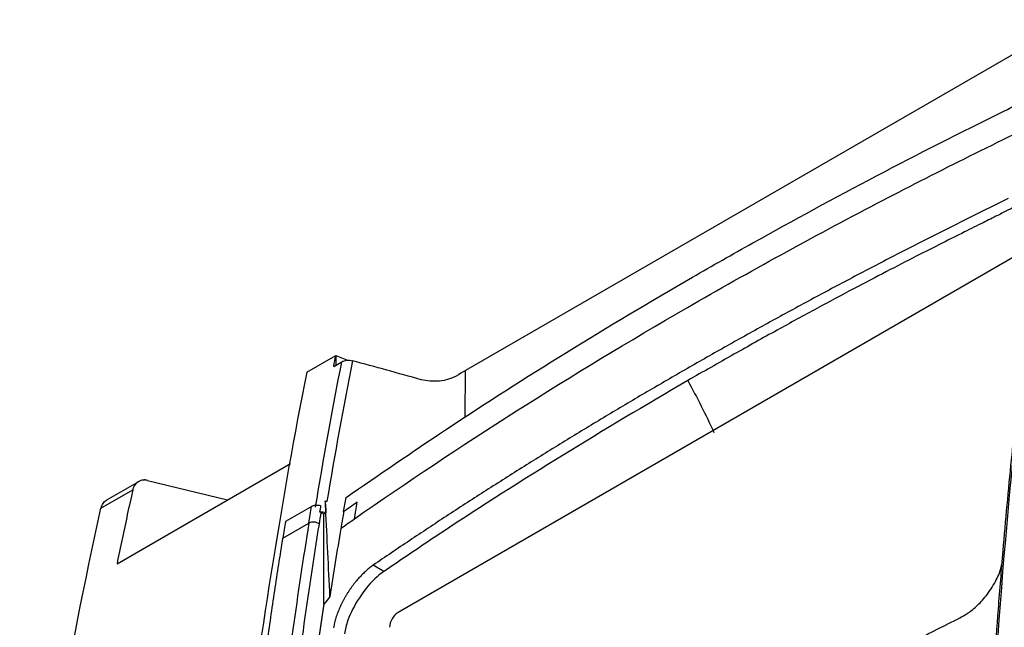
# Model space of a CAD drawing. Header units: millimetres. Extents: x 87 to 936, y -49 to 894.
# Tile 35 of 107: x 718 to 783, y 207 to 248. Entities that reach past the tile are written whole.
import ezdxf

# ---------------------------------------------------------------- set-up
doc = ezdxf.new("R2010")
doc.units = ezdxf.units.MM

msp = doc.modelspace()

# ---------------------------------------------------------------- linework, layer by layer
at = {"color": 7, "linetype": 'Continuous', "lineweight": 25}
for p, q in [((788.043, 247.559), (747.395, 224.094)), ((784.637, 232.014), (742.889, 207.914)), ((736.78, 223.991), (738.73, 225.117)), ((738.586, 224.379), (739.127, 224.692)), ((738.73, 225.117), (738.729, 224.462)), ((738.73, 225.117), (739.514, 224.792)), ((724.095, 211.188), (735.69, 217.882)), ((725.577, 216.69), (723.403, 215.436)), ((726.141, 216.759), (731.482, 215.453)), ((723.024, 214.897), (725.145, 216.121)), ((738.026, 215.379), (738.016, 215.373)), ((738.026, 215.379), (738.131, 215.346)), ((735.375, 214.022), (737.107, 215.022)), ((737.921, 214.502), (737.751, 214.6)), ((738.062, 214.583), (737.921, 214.502)), ((737.921, 208.486), (737.921, 214.502)), ((735.193, 212.902), (736.926, 213.902)), ((741.949, 210.673), (741.23, 211.088)), ((737.956, 208.506), (737.921, 208.486))]:
    msp.add_line(p, q, dxfattribs=at)
at = {"color": 8, "linetype": 'Continuous', "lineweight": 25}
msp.add_line((747.387, 220.985), (747.395, 224.094), dxfattribs=at)
at = {"color": 7, "linetype": 'Continuous', "lineweight": 25}
for centre, radius, start, end in [((737.224, 213.296), 0.676, 53.22977, 116.14171), ((743.552, 206.878), 1.229, 122.60548, 177.39452)]:
    msp.add_arc(centre, radius, start, end, dxfattribs=at)
for points, knots in [([(739.417, 215.612), (741.619, 217.131), (746.4, 220.427), (754.119, 225.343), (761.031, 229.475), (767.948, 233.405), (774.847, 237.139), (781.735, 240.657), (785.894, 242.658), (787.141, 243.259)], [0, 0, 0, 0, 0.152604, 0.331209, 0.510037, 0.593649, 0.760982, 0.928315, 1, 1, 1, 1]), ([(739.973, 214.184), (747.003, 219.093), (758.371, 226.308), (774.365, 235.089), (782.711, 239.256), (786.711, 241.165)], [0.879721, 0.879721, 0.879721, 0.879721, 19.113984, 28.770805, 37.346563, 37.346563, 37.346563, 37.346563]), ([(783.688, 235.594), (783.21, 235.36), (782.252, 234.892), (780.825, 234.185), (779.404, 233.473), (777.99, 232.757), (776.583, 232.037), (775.182, 231.313), (773.788, 230.585), (772.401, 229.853), (771.02, 229.116), (769.646, 228.376), (768.279, 227.631), (766.919, 226.882), (765.565, 226.128), (764.218, 225.371), (762.878, 224.61), (761.99, 224.099), (761.546, 223.843)], [0, 0, 0, 0, 0.062546, 0.125078, 0.187598, 0.250106, 0.312606, 0.375099, 0.437585, 0.500068, 0.562549, 0.62503, 0.687511, 0.749996, 0.812486, 0.874982, 0.937486, 1, 1, 1, 1]), ([(784.405, 235.176), (784.334, 235.141), (784.107, 235.031), (783.637, 234.797), (782.91, 234.434), (781.927, 233.945), (780.688, 233.326), (779.197, 232.578), (777.457, 231.698), (775.477, 230.68), (773.261, 229.519), (770.818, 228.213), (768.152, 226.758), (765.267, 225.151), (763.291, 224.019), (762.262, 223.43)], [0, 0, 0, 0, 0.009337, 0.0299376, 0.0618018, 0.104927, 0.1593123, 0.2249574, 0.3018629, 0.3900325, 0.4894719, 0.6001861, 0.7221788, 0.8554514, 1, 1, 1, 1]), ([(785.031, 228.402), (784.908, 227.382), (784.687, 225.552), (784.412, 223.107), (784.206, 221.198), (784.041, 219.606), (783.739, 216.608), (783.388, 212.793), (783.02, 208.259), (782.798, 205.236), (782.63, 202.772), (782.486, 200.543), (782.312, 197.624), (782.199, 195.437), (782.137, 194.229)], [0, 0, 0, 0, 0.0916849, 0.1645095, 0.2184753, 0.2617793, 0.3059756, 0.4843847, 0.5981246, 0.7030739, 0.747815, 0.8120826, 0.8961431, 1, 1, 1, 1]), ([(739.127, 224.692), (739.218, 224.744), (739.337, 224.779), (739.591, 224.803), (739.721, 224.792), (739.835, 224.761)], [0, 0, 0, 0, 0.5, 0.5, 1, 1, 1, 1]), ([(761.546, 223.843), (761.104, 223.587), (760.221, 223.076), (758.905, 222.303), (757.595, 221.528), (756.293, 220.748), (754.998, 219.964), (753.71, 219.177), (752.43, 218.385), (751.157, 217.59), (749.89, 216.791), (748.631, 215.988), (747.38, 215.181), (746.135, 214.37), (744.898, 213.555), (743.667, 212.737), (742.444, 211.915), (741.635, 211.363), (741.23, 211.088)], [0, 0, 0, 0, 0.062514, 0.125018, 0.187514, 0.250003, 0.312488, 0.37497, 0.43745, 0.499931, 0.562414, 0.624901, 0.687394, 0.749894, 0.812402, 0.874922, 0.937454, 1, 1, 1, 1]), ([(762.262, 223.43), (756.629, 220.146), (749.881, 216.032), (743.378, 211.64), (742.079, 210.76), (741.949, 210.668)], [0, 0, 0, 0, 4.883452, 5.982621, 6.104751, 6.104751, 6.104751, 6.104751]), ([(726.141, 216.759), (726.113, 216.765), (726.06, 216.777), (725.985, 216.784), (725.92, 216.784), (725.862, 216.78), (725.749, 216.765), (725.632, 216.725), (725.493, 216.648), (725.384, 216.564), (725.302, 216.466), (725.241, 216.373), (725.199, 216.293), (725.165, 216.202), (725.151, 216.144), (725.145, 216.121)], [0, 0, 0, 0, 0.058406, 0.11176, 0.160221, 0.203841, 0.24262, 0.425098, 0.499817, 0.629168, 0.757215, 0.798101, 0.881123, 0.955067, 1, 1, 1, 1]), ([(725.145, 216.121), (725.025, 215.571), (724.666, 213.934), (724.323, 212.284), (724.095, 211.188)], [0, 0, 0, 0, 0.335932, 1, 1, 1, 1]), ([(723.024, 214.897), (723.065, 215.009), (723.146, 215.234), (723.303, 215.394), (723.408, 215.434), (723.419, 215.438)], [0, 0, 0, 0, 0.468946, 0.943974, 1, 1, 1, 1]), ([(737.107, 215.022), (737.125, 215.032), (737.162, 215.051), (737.225, 215.074), (737.294, 215.091), (737.386, 215.105), (737.497, 215.109), (737.625, 215.097), (737.697, 215.072), (737.734, 215.06)], [0, 0, 0, 0, 0.109665, 0.21763, 0.326469, 0.438696, 0.632767, 0.815403, 1, 1, 1, 1]), ([(739.253, 214.663), (739.226, 214.504), (739.199, 214.345), (739.172, 214.186), (739.154, 214.078), (739.135, 213.971), (739.117, 213.863), (739.099, 213.757), (739.082, 213.652), (739.064, 213.547)], [0, 0, 0, 0, 0.000651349, 0.000651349, 0.000651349, 0.001092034, 0.001092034, 0.001092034, 0.001523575, 0.001523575, 0.001523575, 0.001523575]), ([(733.17, 198.583), (733.246, 199.19), (733.397, 200.404), (733.632, 202.215), (733.874, 204.018), (734.124, 205.812), (734.38, 207.597), (734.644, 209.374), (734.914, 211.143), (735.1, 212.316), (735.193, 212.902)], [0, 0, 0, 0, 0.12574, 0.251264, 0.376574, 0.501672, 0.626561, 0.751244, 0.875723, 1, 1, 1, 1]), ([(741.23, 211.088), (741.189, 211.06), (741.109, 211.003), (740.988, 210.91), (740.868, 210.812), (740.748, 210.707), (740.628, 210.597), (740.509, 210.481), (740.392, 210.36), (740.275, 210.234), (740.161, 210.104), (740.048, 209.969), (739.938, 209.83), (739.829, 209.686), (739.723, 209.538), (739.619, 209.387), (739.519, 209.233), (739.421, 209.076), (739.327, 208.916), (739.237, 208.754), (739.151, 208.589), (739.069, 208.422), (738.991, 208.253), (738.919, 208.084), (738.852, 207.915), (738.79, 207.744), (738.734, 207.573), (738.684, 207.402), (738.641, 207.233), (738.605, 207.066), (738.588, 206.957), (738.579, 206.903)], [0, 0, 0, 0, 0.033965, 0.067492, 0.100727, 0.133813, 0.166836, 0.199789, 0.232658, 0.265432, 0.298139, 0.330852, 0.363643, 0.396578, 0.429676, 0.46292, 0.496292, 0.529785, 0.56347, 0.597443, 0.631802, 0.66659, 0.701721, 0.737087, 0.77273, 0.809093, 0.846115, 0.883677, 0.921741, 0.960454, 1, 1, 1, 1]), ([(780.454, 207.56), (780.619, 207.65), (780.991, 207.854), (781.602, 208.343), (782.274, 209.065), (782.848, 209.959), (783.181, 210.7), (783.245, 211.07), (783.26, 211.157)], [0, 0, 0, 0, 0.130579, 0.294744, 0.492219, 0.72302, 0.935484, 1, 1, 1, 1]), ([(741.949, 210.668), (741.798, 210.561), (741.229, 210.137), (740.658, 209.452), (739.984, 208.425), (739.718, 207.899), (739.421, 207.08), (739.355, 206.781), (739.304, 206.492)], [6.104751, 6.104751, 6.104751, 6.104751, 6.246275, 6.638289, 6.638289, 6.996494, 6.996494, 7.228848, 7.228848, 7.228848, 7.228848]), ([(758.43, 195.74), (758.903, 196.013), (759.85, 196.558), (761.278, 197.37), (762.713, 198.179), (764.155, 198.983), (765.603, 199.783), (767.058, 200.579), (768.52, 201.372), (769.988, 202.159), (771.463, 202.943), (772.945, 203.723), (774.433, 204.499), (775.928, 205.27), (777.43, 206.038), (778.938, 206.801), (779.949, 207.307), (780.454, 207.56)], [0, 0, 0, 0, 0.066678, 0.133347, 0.200009, 0.266666, 0.33332, 0.399971, 0.466622, 0.533274, 0.599928, 0.666587, 0.733252, 0.799924, 0.866605, 0.933296, 1, 1, 1, 1])]:
    msp.add_open_spline(points, degree=3, knots=knots, dxfattribs=at)
for points in [[(782.284, 194.434), (782.861, 206.085), (783.811, 217.497), (785.178, 228.607)], [(737.371, 214.961), (737.915, 218.236), (738.501, 221.48), (739.127, 224.692)], [(739.835, 224.761), (739.23, 221.652), (738.662, 218.513), (738.131, 215.346)], [(738.586, 224.379), (738.634, 224.625), (738.682, 224.871), (738.73, 225.117)], [(744.425, 223.491), (742.896, 223.918), (741.365, 224.339), (739.835, 224.761)], [(736.78, 223.991), (735.131, 215.625), (733.759, 207.032), (732.65, 198.248)], [(747.395, 224.094), (747.188, 223.974), (746.98, 223.857), (746.774, 223.734)], [(746.774, 223.734), (746.176, 223.379), (745.174, 223.283), (744.425, 223.491)], [(762.262, 223.43), (762.891, 222.295), (763.475, 221.14), (764.011, 219.97)], [(738.016, 215.373), (738.031, 215.206), (738.042, 215.036), (738.051, 214.864)], [(738.051, 214.864), (738.042, 215.035), (738.034, 215.207), (738.026, 215.379)], [(739.253, 214.663), (739.308, 214.979), (739.362, 215.296), (739.417, 215.612)], [(717.587, 184.172), (719.022, 194.707), (720.835, 204.96), (723.024, 214.897)], [(736.926, 213.902), (736.986, 214.276), (737.046, 214.649), (737.107, 215.022)], [(737.663, 214.641), (737.686, 214.781), (737.709, 214.921), (737.733, 215.06)], [(738.337, 208.987), (738.241, 210.946), (738.145, 212.904), (738.051, 214.864)], [(738.051, 214.864), (738.055, 214.771), (738.059, 214.677), (738.062, 214.583)], [(740.161, 215.3), (739.858, 215.088), (739.555, 214.876), (739.253, 214.663)], [(739.973, 214.184), (740.035, 214.556), (740.098, 214.929), (740.161, 215.3)], [(735.375, 214.022), (735.314, 213.649), (735.253, 213.276), (735.193, 212.902)], [(737.628, 213.837), (737.669, 214.092), (737.71, 214.346), (737.751, 214.6)], [(738.062, 214.583), (737.946, 214.628), (737.801, 214.649), (737.663, 214.641)], [(737.751, 214.6), (737.724, 214.616), (737.695, 214.63), (737.663, 214.641)], [(739.064, 213.547), (739.366, 213.759), (739.669, 213.972), (739.973, 214.184)], [(736.926, 213.902), (736.171, 209.19), (735.497, 204.416), (734.903, 199.584)], [(735.607, 199.532), (736.201, 204.36), (736.874, 209.13), (737.628, 213.837)], [(739.064, 213.547), (738.81, 212.032), (738.568, 210.512), (738.337, 208.987)], [(738.337, 208.987), (738.21, 208.827), (738.083, 208.667), (737.956, 208.506)], [(737.921, 208.486), (736.445, 198.896), (735.32, 189.036), (734.551, 178.937)], [(734.586, 178.957), (735.356, 189.057), (736.48, 198.916), (737.956, 208.506)]]:
    msp.add_open_spline(points, degree=3, dxfattribs=at)

doc.saveas('drawing.dxf')
